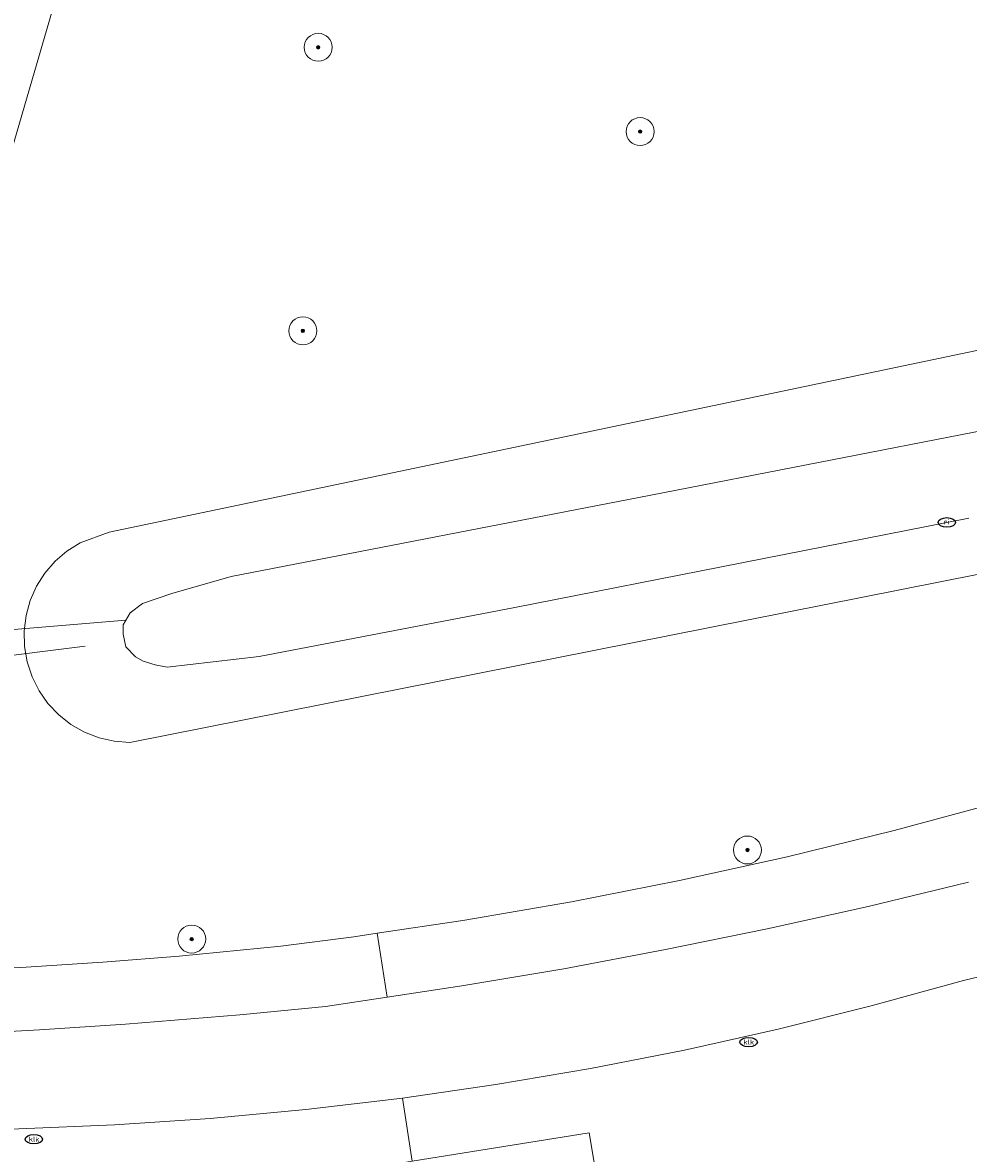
# Model space of a CAD drawing. Header units: metres. Extents: x 253395 to 254027, y 592765 to 593194.
# Tile 137 of 173: x 253850 to 253877, y 592861 to 592894. Entities that reach past the tile are written whole.
import ezdxf
from ezdxf.enums import TextEntityAlignment as Align

# ---------------------------------------------------------------- set-up
doc = ezdxf.new("R2010")
doc.units = ezdxf.units.M
for name, color, linetype, lineweight in [('B-WE-GR-BOOM-S', 254, 'Continuous', 25), ('B-WE-IE-MEUBILAIR-S', 254, 'Continuous', 25), ('B-WE-KW-KUNSTWERK_DUIKER-G', 254, 'Continuous', 18), ('B-WE-OG-TERREIN_BEGROEID-GV', 254, 'Continuous', 18), ('B-WE-OG-TERREIN_OEVER-GV', 254, 'Continuous', 18), ('B-WE-OG-WATER-GV', 254, 'Continuous', 18), ('B-WE-VH-GESLOTENVERHARDING-GV', 254, 'Continuous', 18), ('B-WE-VH-OPENVERHARDING-GV', 254, 'Continuous', 18)]:
    doc.layers.add(name, color=color, linetype=linetype, lineweight=lineweight)
doc.styles.add('NLCS-ISO', font='txt')

# ---------------------------------------------------------------- blocks, each defined once
blk = doc.blocks.new('SIE-MEUBILAIR_PUT_RIOOLPUT-SO')
blk.add_ellipse((0, 0), major_axis=(1.25, 0), ratio=0.54)
at = {"style": 'NLCS-ISO'}
blk.add_text('ri', height=0.75, dxfattribs=at).set_placement((-0.04, 0.07), align=Align.MIDDLE_CENTER)
blk = doc.blocks.new('SIE-MEUBILAIR_PUT_KOLK-SO')
blk.add_ellipse((0, 0), major_axis=(1.25, 0), ratio=0.54)
at = {"style": 'NLCS-ISO'}
blk.add_text('klk', height=0.75, dxfattribs=at).set_placement((0.03, 0), align=Align.MIDDLE_CENTER)
blk = doc.blocks.new('SGR-BOOM_GBKN-SO')
at = {"linetype": 'ByBlock', "lineweight": 18}
h = blk.add_hatch(color=0, dxfattribs=at)
h.dxf.hatch_style = 1
edge = h.paths.add_edge_path()
edge.add_arc((0, 0), 0.25, 0, 360)
at = {"color": 0, "linetype": 'ByBlock', "lineweight": 18}
for radius in [2, 0.25]:
    blk.add_circle((0, 0), radius, dxfattribs=at)
at = {"color": 0, "linetype": 'ByBlock', "lineweight": 18, "style": 'NLCS-ISO'}
blk.add_attdef('SOORT', (2.5, 0), '', height=1.5, dxfattribs=at)

msp = doc.modelspace()

# ---------------------------------------------------------------- linework, layer by layer
at = {"layer": 'B-WE-KW-KUNSTWERK_DUIKER-G'}
for points in [[(253853.347, 592876.514), (253834.112, 592874.918)], [(253835.447, 592873.679), (253852.184, 592875.771)]]:
    msp.add_lwpolyline(points, dxfattribs=at)
at = {"layer": 'B-WE-OG-TERREIN_BEGROEID-GV'}
for points in [[(253900.609, 592891.198), (253863.106, 592902.447), (253862.963, 592901.968), (253855.461, 592904.212), (253855.58, 592904.61), (253855.488, 592904.635), (253855.513, 592904.726), (253854.462, 592905.041), (253843.187, 592866.339), (253846.113, 592866.394), (253848.306, 592866.473), (253850.498, 592866.585), (253852.687, 592866.728), (253854.875, 592866.904), (253857.788, 592867.187), (253859.872, 592867.456), (253860.544, 592867.556), (253862.99, 592867.92), (253866.097, 592868.456), (253869.191, 592869.064), (253872.269, 592869.743), (253875.331, 592870.493), (253878.376, 592871.315)], [(253889.933, 592880.248), (253853.46, 592873.016), (253853.015, 592873.051), (253852.58, 592873.151), (253852.165, 592873.313), (253851.777, 592873.534), (253851.427, 592873.81), (253851.12, 592874.134), (253850.864, 592874.499), (253850.664, 592874.898), (253850.525, 592875.322), (253850.449, 592875.762), (253850.439, 592876.208), (253850.494, 592876.651), (253850.613, 592877.081), (253850.794, 592877.488), (253851.032, 592877.865), (253851.324, 592878.204), (253851.661, 592878.495), (253852.038, 592878.735), (253852.875, 592879.036), (253886.816, 592886.146)], [(253877.466, 592869.018), (253874.587, 592868.325), (253871.697, 592867.682), (253868.796, 592867.087), (253865.886, 592866.542), (253862.967, 592866.047), (253860.828, 592865.727), (253859.063, 592865.463), (253856.609, 592865.225), (253853.335, 592864.955), (253850.876, 592864.788), (253847.596, 592864.612)], [(253850.284, 592861.959), (253853.025, 592862.073), (253855.763, 592862.256), (253858.496, 592862.509), (253861.265, 592862.838), (253863.937, 592863.223), (253866.642, 592863.683), (253869.335, 592864.212), (253872.013, 592864.809), (253874.676, 592865.474), (253877.321, 592866.206), (253880.225, 592866.897)]]:
    msp.add_lwpolyline(points, dxfattribs=at)
at = {"layer": 'B-WE-OG-TERREIN_OEVER-GV'}
for points in [[(253886.816, 592886.146), (253852.875, 592879.036), (253852.038, 592878.735), (253851.661, 592878.495), (253851.324, 592878.204), (253851.032, 592877.865), (253850.794, 592877.488), (253850.613, 592877.081), (253850.494, 592876.651), (253850.439, 592876.208), (253850.449, 592875.762), (253850.525, 592875.322), (253850.664, 592874.898), (253850.864, 592874.499), (253851.12, 592874.134), (253851.427, 592873.81), (253851.777, 592873.534), (253852.165, 592873.313), (253852.58, 592873.151), (253853.015, 592873.051), (253853.46, 592873.016), (253889.933, 592880.248)], [(253877.472, 592879.439), (253864.481, 592876.884), (253857.168, 592875.476), (253854.533, 592875.177), (253854.187, 592875.24), (253853.84, 592875.343), (253853.624, 592875.47), (253853.351, 592875.752), (253853.27, 592876.12), (253853.271, 592876.385), (253853.476, 592876.732), (253853.824, 592876.996), (253854.662, 592877.28), (253856.358, 592877.765), (253868.369, 592880.098), (253877.97, 592881.969)]]:
    msp.add_lwpolyline(points, dxfattribs=at)
at = {"layer": 'B-WE-OG-WATER-GV'}
msp.add_lwpolyline([(253877.97, 592881.969), (253868.369, 592880.098), (253856.358, 592877.765), (253854.662, 592877.28), (253853.824, 592876.996), (253853.476, 592876.732), (253853.271, 592876.385), (253853.27, 592876.12), (253853.351, 592875.752), (253853.624, 592875.47), (253853.84, 592875.343), (253854.187, 592875.24), (253854.533, 592875.177), (253857.168, 592875.476), (253864.481, 592876.884), (253877.472, 592879.439)], dxfattribs=at)
at = {"layer": 'B-WE-VH-GESLOTENVERHARDING-GV'}
for points in [[(253861.541, 592861.028), (253861.265, 592862.838), (253858.496, 592862.509), (253855.763, 592862.256), (253853.025, 592862.073), (253850.284, 592861.959), (253841.928, 592861.55), (253839.668, 592861.6), (253835.804, 592861.723), (253829.425, 592861.996), (253823.014, 592862.563), (253816.637, 592863.348), (253815.14, 592863.52), (253813.033, 592863.761), (253796.628, 592865.641), (253795.37, 592865.785), (253788.372, 592866.587), (253737.753, 592872.654)], [(253880.225, 592866.897), (253877.321, 592866.206), (253874.676, 592865.474), (253872.013, 592864.809), (253869.335, 592864.212), (253866.642, 592863.683), (253863.937, 592863.223), (253861.265, 592862.838), (253861.541, 592861.028), (253866.607, 592861.845), (253867.154, 592858.619), (253862.017, 592857.902), (253862.183, 592856.812), (253870.353, 592857.989), (253871.293, 592858.277), (253881.089, 592860.46)]]:
    msp.add_lwpolyline(points, dxfattribs=at)
at = {"layer": 'B-WE-VH-OPENVERHARDING-GV'}
for points in [[(253860.918, 592927.087), (253859.486, 592927.547), (253857.808, 592921.833), (253856.647, 592919.821), (253855.499, 592915.756), (253855.042, 592914.012), (253853.946, 592909.933), (253853.152, 592908.153), (253851.987, 592904.193), (253851.251, 592902.297), (253850.179, 592898.37), (253849.704, 592896.423), (253848.551, 592892.409), (253848.059, 592890.591), (253846.917, 592886.58), (253846.362, 592884.76), (253845.244, 592880.751), (253844.657, 592878.803), (253840.928, 592866.419), (253843.187, 592866.339), (253854.462, 592905.041), (253854.492, 592905.144)], [(253861.541, 592861.028), (253860.814, 592860.911), (253856.897, 592860.406), (253856.99, 592859.798), (253857.243, 592857.284), (253862.017, 592857.902), (253867.154, 592858.619), (253866.607, 592861.845)]]:
    msp.add_lwpolyline(points, close=True, dxfattribs=at)
for points in [[(253878.376, 592871.315), (253875.331, 592870.493), (253872.269, 592869.743), (253869.191, 592869.064), (253866.097, 592868.456), (253862.99, 592867.92), (253860.544, 592867.556), (253860.828, 592865.727), (253862.967, 592866.047), (253865.886, 592866.542), (253868.796, 592867.087), (253871.697, 592867.682), (253874.587, 592868.325), (253877.466, 592869.018)], [(253847.596, 592864.612), (253850.876, 592864.788), (253853.335, 592864.955), (253856.609, 592865.225), (253859.063, 592865.463), (253860.828, 592865.727), (253860.544, 592867.556), (253859.872, 592867.456), (253857.788, 592867.187), (253854.875, 592866.904), (253852.687, 592866.728), (253850.498, 592866.585), (253848.306, 592866.473)]]:
    msp.add_lwpolyline(points, dxfattribs=at)

# ---------------------------------------------------------------- block references
at = {"layer": 'B-WE-GR-BOOM-S', "xscale": 0.2, "yscale": 0.2, "zscale": 0.2}
for p in [(253858.853, 592892.917), (253868.066, 592890.504), (253858.414, 592884.8), (253871.137, 592869.939), (253855.234, 592867.389)]:
    msp.add_blockref('SGR-BOOM_GBKN-SO', p, dxfattribs=at)
at = {"layer": 'B-WE-IE-MEUBILAIR-S', "xscale": 0.2, "yscale": 0.2, "zscale": 0.2}
for name, p in [('SIE-MEUBILAIR_PUT_RIOOLPUT-SO', (253876.843, 592879.318)), ('SIE-MEUBILAIR_PUT_KOLK-SO', (253871.17, 592864.441)), ('SIE-MEUBILAIR_PUT_KOLK-SO', (253850.717, 592861.659))]:
    msp.add_blockref(name, p, dxfattribs=at)

doc.saveas('drawing.dxf')
